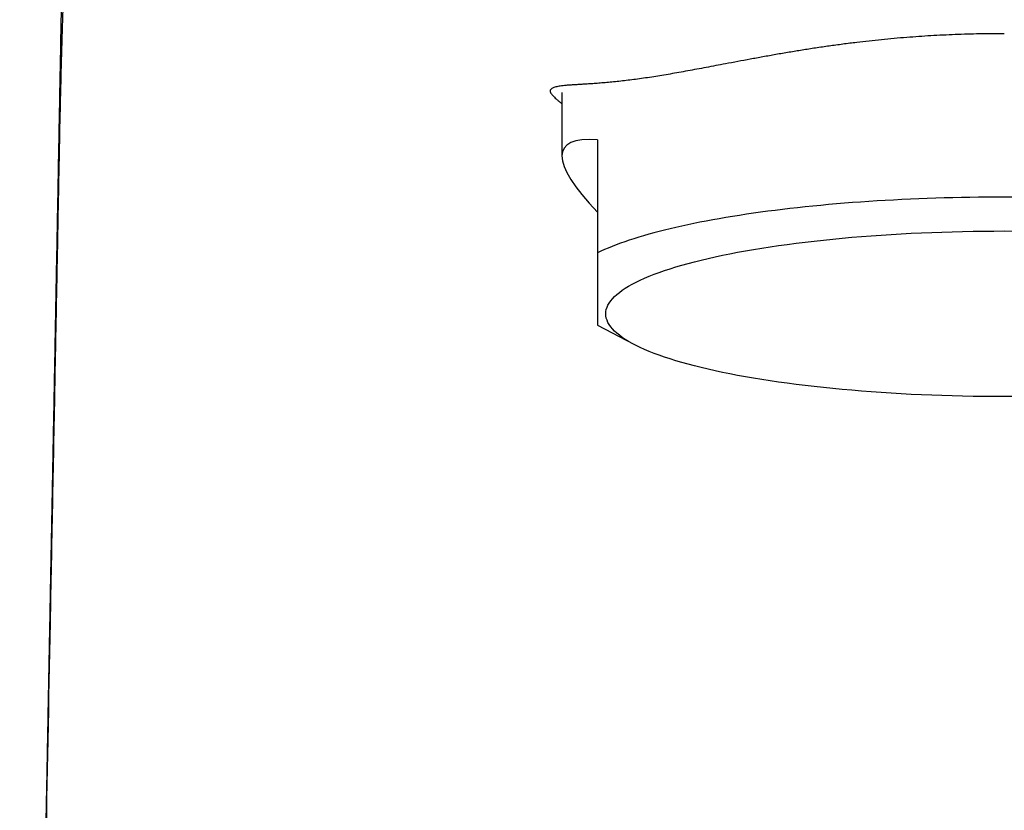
# Model space of a CAD drawing. Header units: millimetres. Extents: x 8 to 719, y 12 to 786.
# Tile 19 of 26: x 288 to 315, y 650 to 672. Entities that reach past the tile are written whole.
import ezdxf

# ---------------------------------------------------------------- set-up
doc = ezdxf.new("R2010")
doc.units = ezdxf.units.MM

msp = doc.modelspace()

# ---------------------------------------------------------------- linework, layer by layer
at = {"color": 7, "linetype": 'Continuous', "lineweight": 30}
for p, q in [((302.979, 669.792), (302.979, 668.076)), ((303.939, 668.509), (303.939, 665.461)), ((303.939, 663.508), (304.919, 662.994))]:
    msp.add_line(p, q, dxfattribs=at)
at = {"color": 7, "linetype": 'Continuous', "lineweight": 30, "flags": 128}
for points in [[(315.146, 666.967), (314.914, 666.967), (314.682, 666.967), (314.449, 666.965), (314.218, 666.963), (313.986, 666.96), (313.755, 666.955), (313.524, 666.95), (313.294, 666.944), (313.064, 666.937), (312.835, 666.929), (312.607, 666.92), (312.38, 666.911), (312.153, 666.9), (311.928, 666.888), (311.704, 666.876), (311.481, 666.862), (311.259, 666.848), (311.039, 666.833), (310.82, 666.817), (310.603, 666.8), (310.387, 666.782), (310.173, 666.763), (309.961, 666.743), (309.751, 666.723), (309.543, 666.702), (309.336, 666.68), (309.132, 666.657), (308.93, 666.633), (308.731, 666.608), (308.533, 666.583), (308.338, 666.557), (308.146, 666.53), (307.956, 666.502), (307.769, 666.473), (307.584, 666.444), (307.402, 666.414), (307.223, 666.383), (307.047, 666.352), (306.874, 666.32), (306.704, 666.287), (306.537, 666.253), (306.373, 666.219), (306.213, 666.184), (306.056, 666.149), (305.902, 666.113), (305.751, 666.076), (305.604, 666.039), (305.461, 666.001), (305.321, 665.962), (305.185, 665.923), (305.052, 665.883), (304.923, 665.843), (304.798, 665.803), (304.677, 665.762), (304.559, 665.72), (304.446, 665.678), (304.336, 665.635), (304.231, 665.592), (304.129, 665.549), (304.032, 665.505), (303.939, 665.461)], [(315.195, 661.582), (314.914, 661.582), (314.632, 661.582), (314.351, 661.585), (314.07, 661.588), (313.79, 661.594), (313.51, 661.601), (313.232, 661.609), (312.955, 661.619), (312.679, 661.63), (312.404, 661.643), (312.131, 661.658), (311.86, 661.674), (311.592, 661.691), (311.325, 661.71), (311.061, 661.73), (310.8, 661.752), (310.541, 661.775), (310.286, 661.799), (310.033, 661.825), (309.784, 661.852), (309.539, 661.881), (309.297, 661.911), (309.059, 661.942), (308.825, 661.975), (308.595, 662.008), (308.369, 662.043), (308.148, 662.08), (307.932, 662.117), (307.72, 662.156), (307.514, 662.195), (307.312, 662.236), (307.116, 662.278), (306.925, 662.321), (306.739, 662.365), (306.559, 662.41), (306.385, 662.456), (306.217, 662.503), (306.054, 662.551), (305.898, 662.599), (305.748, 662.649), (305.604, 662.699), (305.466, 662.75), (305.335, 662.802), (305.211, 662.854), (305.093, 662.907), (304.982, 662.961), (304.878, 663.016), (304.78, 663.07), (304.69, 663.126), (304.606, 663.182), (304.53, 663.238), (304.461, 663.295), (304.399, 663.352), (304.344, 663.409), (304.296, 663.467), (304.256, 663.525), (304.223, 663.583), (304.197, 663.641), (304.178, 663.7), (304.167, 663.758), (304.164, 663.817), (304.167, 663.875), (304.178, 663.934), (304.197, 663.992), (304.223, 664.05), (304.256, 664.108), (304.296, 664.166), (304.344, 664.224), (304.399, 664.281), (304.461, 664.338), (304.53, 664.395), (304.606, 664.451), (304.69, 664.507), (304.78, 664.563), (304.878, 664.618), (304.982, 664.672), (305.093, 664.726), (305.211, 664.779), (305.335, 664.831), (305.466, 664.883), (305.604, 664.934), (305.748, 664.984), (305.898, 665.034), (306.054, 665.083), (306.217, 665.13), (306.385, 665.177), (306.559, 665.223), (306.739, 665.268), (306.925, 665.312), (307.116, 665.355), (307.312, 665.397), (307.514, 665.438), (307.72, 665.478), (307.932, 665.516), (308.148, 665.554), (308.369, 665.59), (308.595, 665.625), (308.825, 665.659), (309.059, 665.691), (309.297, 665.722), (309.539, 665.752), (309.784, 665.781), (310.033, 665.808), (310.286, 665.834), (310.541, 665.858), (310.8, 665.881), (311.061, 665.903), (311.325, 665.923), (311.592, 665.942), (311.86, 665.96), (312.131, 665.975), (312.404, 665.99), (312.679, 666.003), (312.955, 666.014), (313.232, 666.024), (313.51, 666.032), (313.79, 666.039), (314.07, 666.045), (314.351, 666.049), (314.632, 666.051), (314.914, 666.052), (315.195, 666.051)]]:
    msp.add_lwpolyline(points, dxfattribs=at)
at = {"color": 7, "linetype": 'Continuous', "lineweight": 30}
msp.add_ellipse((314.914, 661.336), major_axis=(11.886, -6.938), ratio=0.156367, start_param=2.828787, end_param=3.636439, dxfattribs=at)
for points, knots in [([(289.677, 683.079), (289.676, 683.017), (289.668, 682.607), (289.654, 681.854), (289.635, 680.824), (289.617, 679.807), (289.598, 678.809), (289.58, 677.831), (289.562, 676.871), (289.545, 675.923), (289.527, 674.983), (289.51, 674.049), (289.493, 673.122), (289.476, 672.208), (289.459, 671.308), (289.443, 670.421), (289.426, 669.548), (289.41, 668.687), (289.394, 667.84), (289.379, 667.007), (289.363, 666.186), (289.348, 665.379), (289.333, 664.586), (289.319, 663.805), (289.305, 663.059), (289.291, 662.346), (289.279, 661.666), (289.266, 660.997), (289.254, 660.339), (289.241, 659.693), (289.229, 659.052), (289.217, 658.419), (289.205, 657.791), (289.194, 657.176), (289.182, 656.572), (289.171, 655.983), (289.16, 655.409), (289.15, 654.851), (289.139, 654.303), (289.129, 653.764), (289.119, 653.232), (289.109, 652.708), (289.099, 652.197), (289.09, 651.697), (289.081, 651.208), (289.071, 650.732), (289.063, 650.27), (289.054, 649.823), (289.046, 649.391), (289.038, 648.97), (289.031, 648.588), (289.024, 648.244), (289.018, 647.937), (289.012, 647.638), (289.006, 647.331), (289, 647.018), (288.994, 646.701), (288.989, 646.4), (288.983, 646.113), (288.978, 645.842), (288.973, 645.608), (288.97, 645.41), (288.966, 645.244), (288.963, 645.086), (288.961, 644.936), (288.958, 644.796), (288.955, 644.668), (288.953, 644.554), (288.951, 644.451), (288.949, 644.358), (288.948, 644.268), (288.946, 644.166), (288.943, 644.045), (288.941, 643.903), (288.938, 643.748), (288.934, 643.579), (288.931, 643.397), (288.927, 643.201), (288.923, 642.992), (288.919, 642.77), (288.914, 642.535), (288.91, 642.286), (288.904, 642.024), (288.899, 641.748), (288.894, 641.459), (288.888, 641.166), (288.882, 640.868), (288.876, 640.569), (288.87, 640.263), (288.864, 639.953), (288.858, 639.642), (288.847, 639.07), (288.831, 638.234), (288.81, 637.13), (288.788, 636.014), (288.766, 634.886), (288.744, 633.752), (288.721, 632.613), (288.699, 631.469), (288.676, 630.313), (288.653, 629.145), (288.629, 627.965), (288.605, 626.774), (288.581, 625.57), (288.562, 624.621), (288.549, 623.933), (288.54, 623.513), (288.532, 623.105), (288.524, 622.707), (288.516, 622.322), (288.509, 621.95), (288.502, 621.591), (288.495, 621.243), (288.488, 620.893), (288.481, 620.541), (288.474, 620.188), (288.467, 619.849), (288.46, 619.523), (288.454, 619.211), (288.448, 618.911), (288.442, 618.633), (288.437, 618.374), (288.432, 618.134), (288.428, 617.906), (288.423, 617.688), (288.419, 617.482), (288.415, 617.287), (288.411, 617.103), (288.408, 616.93), (288.405, 616.768), (288.402, 616.618), (288.399, 616.478), (288.397, 616.368), (288.395, 616.284), (288.394, 616.223), (288.392, 616.163), (288.391, 616.099), (288.39, 616.025), (288.388, 615.941), (288.386, 615.846), (288.384, 615.739), (288.382, 615.63), (288.379, 615.52), (288.377, 615.409), (288.375, 615.294), (288.373, 615.18), (288.37, 615.072), (288.368, 614.974), (288.367, 614.885), (288.365, 614.805), (288.363, 614.732), (288.362, 614.662), (288.361, 614.591), (288.359, 614.516), (288.357, 614.437), (288.356, 614.354), (288.355, 614.298), (288.354, 614.27)], [0, 0, 0, 0, 0.002702, 0.017864, 0.032832, 0.047608, 0.062191, 0.076326, 0.090275, 0.104038, 0.117615, 0.131278, 0.144746, 0.158022, 0.171103, 0.183991, 0.196685, 0.209185, 0.221492, 0.233606, 0.245525, 0.257251, 0.268783, 0.280122, 0.291267, 0.301313, 0.311196, 0.320917, 0.330475, 0.33987, 0.349102, 0.358388, 0.367504, 0.376449, 0.385223, 0.393827, 0.40211, 0.410229, 0.418184, 0.425974, 0.433753, 0.441361, 0.448797, 0.456062, 0.463156, 0.470078, 0.476829, 0.483279, 0.489563, 0.495684, 0.501639, 0.506203, 0.510665, 0.515025, 0.519244, 0.524066, 0.528668, 0.53305, 0.537212, 0.541155, 0.544878, 0.547398, 0.549806, 0.552102, 0.554287, 0.556331, 0.558215, 0.559846, 0.561335, 0.562683, 0.563924, 0.565255, 0.567125, 0.56919, 0.571449, 0.573902, 0.57655, 0.579391, 0.582427, 0.585658, 0.589083, 0.592702, 0.596515, 0.600522, 0.604724, 0.609121, 0.613321, 0.617685, 0.622174, 0.626684, 0.631209, 0.635749, 0.651621, 0.66767, 0.683898, 0.700303, 0.716886, 0.733347, 0.749979, 0.766782, 0.783758, 0.800905, 0.818224, 0.835715, 0.853378, 0.859615, 0.865715, 0.871657, 0.87744, 0.883063, 0.888432, 0.893647, 0.898708, 0.903616, 0.908929, 0.91405, 0.918978, 0.923714, 0.928258, 0.932609, 0.936768, 0.940412, 0.943894, 0.947214, 0.950373, 0.953371, 0.956207, 0.958881, 0.961394, 0.963745, 0.965934, 0.967962, 0.969829, 0.970749, 0.971625, 0.972455, 0.973364, 0.974441, 0.975662, 0.977045, 0.978589, 0.980296, 0.981797, 0.983404, 0.985117, 0.986823, 0.988391, 0.98982, 0.991109, 0.99226, 0.993317, 0.994283, 0.995308, 0.996396, 0.997549, 0.998766, 1, 1, 1, 1]), ([(290.045, 678.616), (290.034, 678.61), (290.01, 678.596), (289.972, 678.486), (289.934, 678.314), (289.896, 678.079), (289.858, 677.787), (289.821, 677.445), (289.784, 677.049), (289.748, 676.601), (289.712, 676.104), (289.678, 675.561), (289.644, 674.974), (289.611, 674.348), (289.58, 673.685), (289.551, 672.99), (289.525, 672.268), (289.499, 671.501), (289.476, 670.693), (289.454, 669.847), (289.434, 668.99), (289.423, 668.415), (289.417, 668.128)], [0, 0, 0, 0, 0.05165, 0.103329, 0.15502, 0.20672, 0.255303, 0.3039, 0.352504, 0.401113, 0.449724, 0.498337, 0.546955, 0.595581, 0.644212, 0.692842, 0.741466, 0.79008, 0.84258, 0.895068, 0.947544, 1, 1, 1, 1]), ([(314.914, 671.376), (314.803, 671.376), (314.582, 671.376), (314.25, 671.371), (313.919, 671.363), (313.589, 671.352), (313.26, 671.338), (312.932, 671.32), (312.605, 671.299), (312.274, 671.275), (311.94, 671.246), (311.601, 671.214), (311.265, 671.179), (310.917, 671.139), (310.558, 671.093), (310.188, 671.043), (309.823, 670.989), (309.463, 670.933), (309.106, 670.874), (308.752, 670.814), (308.401, 670.751), (308.058, 670.688), (307.722, 670.626), (307.413, 670.567), (307.13, 670.514), (306.872, 670.465), (306.62, 670.417), (306.374, 670.372), (306.135, 670.329), (305.902, 670.288), (305.676, 670.25), (305.454, 670.214), (305.234, 670.181), (305.02, 670.15), (304.814, 670.124), (304.613, 670.1), (304.42, 670.079), (304.233, 670.061), (304.056, 670.046), (303.889, 670.033), (303.731, 670.022), (303.582, 670.013), (303.444, 670.005), (303.316, 669.997), (303.2, 669.99), (303.099, 669.982), (303.011, 669.973), (302.935, 669.964), (302.869, 669.953), (302.811, 669.941), (302.763, 669.927), (302.725, 669.91), (302.696, 669.891), (302.678, 669.871), (302.667, 669.851), (302.661, 669.83), (302.663, 669.807), (302.673, 669.782), (302.688, 669.763), (302.696, 669.753)], [0, 0, 0, 0, 0.016409, 0.032826, 0.049245, 0.065656, 0.082053, 0.098454, 0.114856, 0.131252, 0.148571, 0.165898, 0.183224, 0.200544, 0.220264, 0.240001, 0.259743, 0.27948, 0.299201, 0.319471, 0.339758, 0.36005, 0.380336, 0.400606, 0.417323, 0.434048, 0.450772, 0.46749, 0.484209, 0.500936, 0.517663, 0.534382, 0.552105, 0.569838, 0.587572, 0.605296, 0.623842, 0.642402, 0.660967, 0.679529, 0.698076, 0.717079, 0.736094, 0.755115, 0.774133, 0.793136, 0.810076, 0.827021, 0.843966, 0.860905, 0.877847, 0.894795, 0.911745, 0.928687, 0.942949, 0.95722, 0.971489, 0.985748, 1, 1, 1, 1]), ([(302.695, 669.753), (302.704, 669.742), (302.722, 669.72), (302.758, 669.682), (302.801, 669.64), (302.853, 669.593), (302.911, 669.543), (302.957, 669.507), (302.979, 669.489)], [0, 0, 0, 0, 0.1687347, 0.3375263, 0.5062912, 0.6749893, 0.8438444, 1, 1, 1, 1]), ([(289.417, 668.128), (289.404, 667.425), (289.377, 666.019), (289.337, 663.911), (289.269, 660.397), (289.133, 653.369), (289.009, 647.044), (288.926, 642.827)], [0, 0, 0, 0, 0.083333, 0.166666, 0.25, 0.499999, 1, 1, 1, 1]), ([(303.939, 665.461), (303.939, 665.387), (303.939, 665.24), (303.939, 665.032), (303.939, 664.835), (303.939, 664.65), (303.939, 664.478), (303.939, 664.319), (303.939, 664.174), (303.939, 664.05), (303.939, 663.945), (303.939, 663.858), (303.939, 663.78), (303.939, 663.713), (303.939, 663.653), (303.939, 663.603), (303.939, 663.562), (303.939, 663.533), (303.939, 663.515), (303.939, 663.508), (303.939, 663.509), (303.939, 663.509)], [0, 0, 0, 0, 0.058564, 0.117142, 0.175717, 0.234277, 0.29287, 0.351483, 0.410095, 0.468684, 0.517516, 0.566367, 0.615225, 0.664077, 0.712909, 0.767079, 0.821256, 0.875426, 0.929841, 0.984263, 1, 1, 1, 1])]:
    msp.add_open_spline(points, degree=3, knots=knots, dxfattribs=at)

doc.saveas('drawing.dxf')
